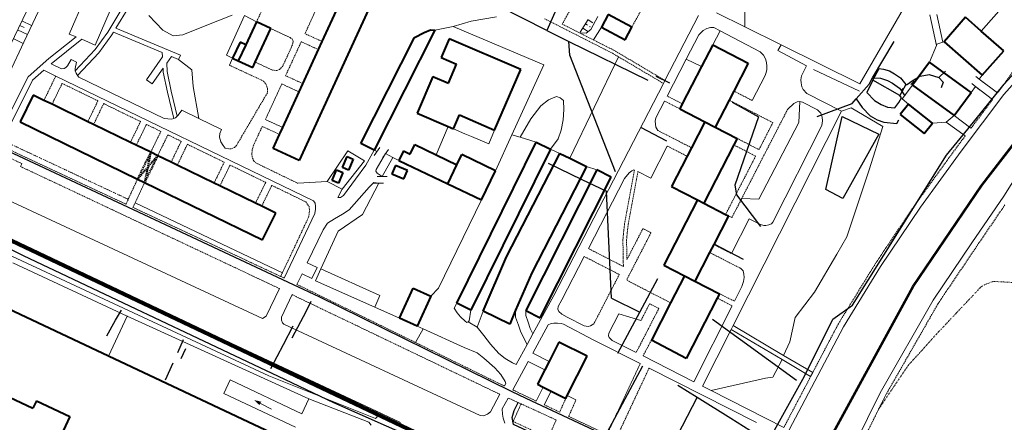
# Model space of a CAD drawing. Extents: x 13 to 4138, y -4831 to -1000.
# Tile 131 of 203: x 2599 to 3000, y -3199 to -3035. Entities that reach past the tile are written whole.
import ezdxf

# ---------------------------------------------------------------- set-up
doc = ezdxf.new("R2010")
doc.units = 0
doc.header["$MEASUREMENT"] = 0
for name, pattern in [('DASHDOT', [1, 0.5, -0.25, 0, -0.25]), ('DASHED', [0.75, 0.5, -0.25]), ('DIVIDE', [1.25, 0.5, -0.25, 0, -0.25, 0, -0.25]), ('HIDDENX2', [0.75, 0.5, -0.25])]:
    doc.linetypes.add(name, pattern=pattern)
for name, color, linetype in [('11', 7, 'CONTINUOUS'), ('24', 7, 'CONTINUOUS'), ('37', 7, 'CONTINUOUS'), ('40', 7, 'CONTINUOUS'), ('6', 7, 'CONTINUOUS'), ('ВОРКАУТ_ФИТНЕС', 1, 'CONTINUOUS'), ('ГРАНИЦА_РАЙОНА', 5, 'CONTINUOUS'), ('границы команд_1', 10, 'CONTINUOUS'), ('ДЕТСКИЕ_ПЛОЩАДКИ', 6, 'CONTINUOUS'), ('ЛЕСТНИЦЫ', 6, 'CONTINUOUS'), ('ПЕШЕХОДНЫЕ_ДОРОЖКИ', 3, 'CONTINUOUS'), ('ПЕШЕХОДНЫЕ_ПЕРЕХОДЫ', 1, 'CONTINUOUS'), ('ТРОТУАРЫ', 7, 'CONTINUOUS')]:
    doc.layers.add(name, color=color, linetype=linetype)

msp = doc.modelspace()

# ---------------------------------------------------------------- linework, layer by layer
at = {"layer": '11', "color": 253, "linetype": 'Continuous', "lineweight": 0}
for p, q in [((2976.63, -3000), (2941.24, -3061.15)), ((2894.37, -3037.91), (2882.8, -3032.17)), ((2690.19, -3033.32), (2682.87, -3049.48)), ((2695.12, -3035.88), (2690.19, -3033.32)), ((2767.93, -3039.33), (2775.34, -3037.74)), ((2775.34, -3037.74), (2812.31, -3053.39)), ((2909.15, -3045.23), (2894.37, -3037.91)), ((2972.74, -3045.06), (2975.14, -3044.19)), ((2975.14, -3044.19), (2975.64, -3044.01)), ((2941.24, -3061.15), (2909.15, -3045.23)), ((2969.69, -3052.32), (2972.53, -3045.56)), ((2972.53, -3045.56), (2972.74, -3045.06)), ((2682.87, -3049.48), (2685.41, -3050.71)), ((2812.31, -3053.39), (2799.3, -3081.97)), ((2991.74, -3060.63), (2988.59, -3058.16)), ((2991.19, -3057.61), (2990, -3059.28)), ((2958.54, -3067.26), (2962.77, -3061.78)), ((2988.53, -3062.35), (2986.65, -3064.7)), ((2990.11, -3063.58), (2986.96, -3061.12)), ((2961.12, -3069.5), (2958.54, -3067.26)), ((2976.53, -3076.84), (2970.87, -3077.2)), ((2979.73, -3074.17), (2976.53, -3076.84)), ((2976.53, -3076.84), (2976.53, -3076.84)), ((2976.53, -3076.84), (2976.53, -3076.84)), ((2773.39, -3078.64), (2768.43, -3090.16)), ((2799.3, -3081.97), (2792.61, -3096.66)), ((2799.3, -3081.97), (2802.64, -3082.99)), ((2802.64, -3082.99), (2809.29, -3085.02)), ((2732.41, -3088.48), (2724.03, -3101.08)), ((2739.26, -3092.61), (2732.41, -3088.48)), ((2745.51, -3087.24), (2743.08, -3090.42)), ((2744.29, -3088.83), (2743.15, -3088.23)), ((2749.05, -3088.06), (2746.62, -3091.24)), ((2815.05, -3087.87), (2818.93, -3089.62)), ((2730.15, -3104.14), (2739.26, -3092.61)), ((2746.43, -3098.99), (2750.81, -3091.21)), ((2750.81, -3091.21), (2747.83, -3089.65)), ((2753.19, -3092.46), (2750.81, -3091.21)), ((2829.82, -3094.93), (2833.99, -3096.28)), ((2724.03, -3101.08), (2730.15, -3104.14)), ((2748.43, -3098.99), (2744.43, -3098.99)), ((2738.35, -3114.55), (2744.98, -3101.78)), ((2746.98, -3101.78), (2742.98, -3101.78)), ((2786.94, -3108.55), (2769.43, -3144.63)), ((2728.4, -3121.4), (2738.35, -3114.55)), ((2721.43, -3136.67), (2728.4, -3121.4)), ((2719.2, -3141.56), (2721.43, -3136.67)), ((2743.36, -3152.31), (2719.2, -3141.56)), ((2769.43, -3144.63), (2766.25, -3147.83)), ((2753.51, -3156.83), (2743.36, -3152.31)), ((2634.74, -3172.31), (2642.41, -3156.04)), ((2642.41, -3156.04), (2716.46, -3189.84)), ((2681.78, -3187.58), (2684.4, -3182.04)), ((2684.4, -3182.04), (2713.63, -3195.83)), ((2711.02, -3201.37), (2681.78, -3187.58)), ((2701.24, -3194.05), (2696.71, -3191.63)), ((2716.46, -3189.84), (2713.63, -3195.83))]:
    msp.add_line(p, q, dxfattribs=at)
msp.add_point((2642.41, -3156.04), dxfattribs=at)
msp.add_solid([(2694.18, -3190.28), (2696.34, -3192.32), (2697.08, -3190.94)], dxfattribs=at)
at = {"layer": '24', "color": 253, "linetype": 'DASHED', "lineweight": 0}
for p, q in [((2819.85, -3036.78), (2840.67, -3000)), ((2848.24, -3038.05), (2859.81, -3017.21)), ((2721.55, -3026.28), (2714.91, -3040.71)), ((2695.12, -3035.88), (2697.48, -3030.96)), ((2812.66, -3034.64), (2840.32, -3048.68)), ((2819.85, -3036.78), (2826.96, -3040.39)), ((2701.03, -3038.64), (2708.87, -3042.35)), ((2721.96, -3043.95), (2714.91, -3040.71)), ((2826.96, -3040.39), (2840.97, -3047.5)), ((2713.39, -3044.01), (2707, -3057.89)), ((2708.87, -3042.35), (2709.66, -3042.88)), ((2709.99, -3044.55), (2709.6, -3045.75)), ((2709.66, -3042.88), (2709.97, -3043.41)), ((2709.97, -3043.41), (2710.05, -3043.99)), ((2710.05, -3043.99), (2709.99, -3044.55)), ((2720.44, -3047.24), (2713.39, -3044.01)), ((2709.6, -3045.75), (2705.84, -3053.92)), ((2840.32, -3048.68), (2842.82, -3050.16)), ((2840.97, -3047.5), (2861.79, -3059.83)), ((2694.64, -3052.34), (2701.64, -3055.61)), ((2842.82, -3050.16), (2861.17, -3061.03)), ((2684.07, -3053.58), (2697.96, -3060.05)), ((2701.64, -3055.61), (2703.37, -3055.76)), ((2703.37, -3055.76), (2704.53, -3055.28)), ((2704.53, -3055.28), (2705.84, -3053.92)), ((2608.42, -3067.95), (2613.25, -3058.01)), ((2697.96, -3060.05), (2698.93, -3061.17)), ((2714.06, -3061.13), (2707, -3057.89)), ((2611.71, -3069.55), (2615.85, -3061.03)), ((2615.85, -3061.03), (2630.45, -3068.14)), ((2699.58, -3064.85), (2686.95, -3086.38)), ((2705.46, -3061.24), (2698.78, -3075.77)), ((2698.93, -3061.17), (2699.41, -3062.29)), ((2699.41, -3062.29), (2699.67, -3063.41)), ((2699.67, -3063.41), (2699.58, -3064.85)), ((2712.52, -3064.48), (2705.46, -3061.24)), ((2897.41, -3068.02), (2889.89, -3064.15)), ((3000, -3061.49), (2997.46, -3064.87)), ((2626.31, -3076.65), (2630.45, -3068.14)), ((2867.79, -3071.39), (2861.62, -3068.24)), ((2868.84, -3069.35), (2862.69, -3066.18)), ((2905.81, -3077.03), (2887.98, -3067.85)), ((2995.46, -3067.54), (2986.62, -3079.34)), ((2628.65, -3077.79), (2632.79, -3069.28)), ((2632.79, -3069.28), (2647.82, -3076.59)), ((2893.1, -3107.98), (2911.87, -3071.52)), ((2643.68, -3085.1), (2647.82, -3076.59)), ((2705.84, -3079.02), (2698.78, -3075.77)), ((2569.84, -3079.95), (2599.42, -3093.77)), ((2646.08, -3086.27), (2650.22, -3077.76)), ((2650.22, -3077.76), (2656.12, -3080.62)), ((2651.97, -3089.15), (2656.12, -3080.62)), ((2697.48, -3078.58), (2693.98, -3086.19)), ((2704.55, -3081.83), (2697.48, -3078.58)), ((2872.57, -3087.27), (2858.93, -3080.25)), ((2900.14, -3088.05), (2905.81, -3077.03)), ((2654.82, -3090.52), (2658.98, -3082.01)), ((2658.98, -3082.01), (2664.43, -3084.67)), ((2660.29, -3093.18), (2664.43, -3084.67)), ((2891.27, -3083.48), (2900.14, -3088.05)), ((2984.28, -3082.45), (2980.71, -3087.21)), ((2591.04, -3086.55), (2641.87, -3110.3)), ((2662.81, -3094.4), (2666.95, -3085.89)), ((2666.95, -3085.89), (2681.96, -3093.19)), ((2684.76, -3087.74), (2683.89, -3087.77)), ((2685.52, -3087.47), (2684.76, -3087.74)), ((2686.18, -3087.12), (2685.52, -3087.47)), ((2686.95, -3086.38), (2686.18, -3087.12)), ((2693.41, -3088.19), (2693.2, -3089.87)), ((2693.98, -3086.19), (2693.41, -3088.19)), ((2870.78, -3090.74), (2862.72, -3086.59)), ((2889.9, -3086.14), (2898.77, -3090.71)), ((2980.71, -3087.21), (2964.1, -3110.14)), ((2693.2, -3089.87), (2693.5, -3091.51)), ((2693.5, -3091.51), (2694.1, -3092.76)), ((2694.1, -3092.76), (2694.91, -3093.5)), ((2886.53, -3114.48), (2898.77, -3090.71)), ((2599.42, -3093.77), (2598.88, -3094.94)), ((2598.88, -3094.94), (2704.46, -3144.76)), ((2677.82, -3101.7), (2681.96, -3093.19)), ((2680.21, -3102.87), (2684.35, -3094.36)), ((2684.35, -3094.36), (2698.88, -3101.42)), ((2694.91, -3093.5), (2711.97, -3101.78)), ((2845.3, -3118.28), (2849.3, -3096.38)), ((2846.78, -3118.5), (2850.71, -3097.04)), ((2642.79, -3108.33), (2646.65, -3100.07)), ((2645.65, -3109.71), (2649.5, -3101.46)), ((2694.73, -3109.93), (2698.88, -3101.42)), ((2697.25, -3111.16), (2701.39, -3102.65)), ((2701.39, -3102.65), (2715.22, -3109.38)), ((2641.87, -3110.3), (2642.79, -3108.33)), ((2889.08, -3115.78), (2893.1, -3107.98)), ((2644.74, -3111.64), (2645.65, -3109.71)), ((2644.74, -3111.64), (2705, -3139.8)), ((2715.22, -3109.38), (2716.58, -3111.22)), ((2716.58, -3111.22), (2716.72, -3112.43)), ((2716.72, -3112.43), (2716.69, -3113.68)), ((2964.1, -3110.14), (2947.74, -3134.41)), ((3000, -3111.27), (2988.98, -3127.49)), ((2705.71, -3138.31), (2716.39, -3115.61)), ((2716.69, -3113.68), (2716.39, -3115.61)), ((2844.61, -3124.74), (2845.3, -3118.28)), ((2846.11, -3124.81), (2846.78, -3118.5)), ((2852.79, -3120.28), (2846.26, -3132.95)), ((2856.07, -3121.97), (2852.79, -3120.28)), ((2844.81, -3135.77), (2844.61, -3124.74)), ((2856.07, -3121.97), (2846.11, -3141.33)), ((2846.26, -3132.95), (2846.11, -3124.81)), ((2844.81, -3135.77), (2830.53, -3128.41)), ((2881.67, -3126.79), (2888.86, -3130.49)), ((2988.98, -3127.49), (2973.26, -3150.81)), ((2843.13, -3139.03), (2828.85, -3131.67)), ((2880, -3130.02), (2892.53, -3136.47)), ((2947.74, -3134.41), (2932.53, -3159.13)), ((2705, -3139.8), (2705.71, -3138.31)), ((2705, -3139.8), (2706.47, -3140.48)), ((2843.13, -3139.03), (2832.77, -3159.15)), ((2711.61, -3143.05), (2760.04, -3166.8)), ((2864.09, -3150.59), (2846.11, -3141.33)), ((2709.63, -3147.25), (2794.43, -3187.93)), ((2883.14, -3148.67), (2889.22, -3151.8)), ((2884.07, -3146.88), (2890.17, -3149.93)), ((2859.29, -3152.87), (2850.03, -3170.87)), ((2855.52, -3150.93), (2851.95, -3157.86)), ((2859.29, -3152.87), (2855.52, -3150.93)), ((2973.26, -3150.81), (2951.71, -3188.48)), ((2932.53, -3159.13), (2922.05, -3179.08)), ((2760.04, -3166.8), (2793.36, -3183.14)), ((2856.23, -3165.84), (2852.82, -3172.29)), ((2851.68, -3175.41), (2838.13, -3204.32)), ((2855.31, -3177.26), (2841.8, -3206.06)), ((2921.22, -3180.66), (2910.28, -3201.47)), ((2793.36, -3183.14), (2796.29, -3184.53)), ((2797.84, -3189.44), (2803.06, -3191.83)), ((2799.65, -3186.12), (2809.25, -3190.66)), ((2951.71, -3188.48), (2948.94, -3194.05)), ((2803.06, -3191.83), (2799.86, -3199.02)), ((2803.06, -3191.83), (2817.4, -3198.4)), ((2812.49, -3192.19), (2818.83, -3195.19)), ((2821.32, -3189.61), (2818.83, -3195.19)), ((2825.46, -3190.24), (2822.49, -3196.92)), ((2822.49, -3196.92), (2838.13, -3204.32)), ((2948.94, -3194.05), (2933.31, -3225.55)), ((2799.86, -3199.02), (2814.16, -3205.67)), ((2817.4, -3198.4), (2814.16, -3205.67))]:
    msp.add_line(p, q, dxfattribs=at)
at = {"layer": '24', "color": 253, "linetype": 'Continuous', "lineweight": 0}
for p, q in [((2618.77, -3040.86), (2627.32, -3020.84)), ((2637.89, -3025.35), (2629.35, -3045.37)), ((2634.45, -3040.06), (2640.97, -3029.21)), ((2637.81, -3038.47), (2642.72, -3030.3)), ((2990.83, -3039.67), (3000, -3029.18)), ((2875.46, -3033.37), (2861.79, -3059.83)), ((2972.53, -3045.56), (2969.78, -3033.05)), ((2975.14, -3044.19), (2972.66, -3032.88)), ((2629.29, -3047.2), (2634.45, -3040.06)), ((2636.18, -3041.19), (2636.8, -3040.15)), ((2636.8, -3040.15), (2656.71, -3048.47)), ((2637.81, -3038.47), (2664.09, -3049.46)), ((2875.58, -3041.22), (2877.38, -3039.38)), ((2877.38, -3039.38), (2878.8, -3038.57)), ((2878.8, -3038.57), (2880.4, -3038.14)), ((2880.4, -3038.14), (2881.78, -3038.26)), ((2881.78, -3038.26), (2884.28, -3039.58)), ((2884.28, -3039.58), (2900.58, -3048.17)), ((2610.37, -3050.91), (2621.5, -3042.03)), ((2611.34, -3052.98), (2623.82, -3043.02)), ((2621.5, -3042.03), (2618.77, -3040.86)), ((2629.35, -3045.37), (2623.82, -3043.02)), ((2630.88, -3048.52), (2636.18, -3041.19)), ((2875.58, -3041.22), (2870.47, -3051.11)), ((2621.18, -3055.83), (2629.29, -3047.2)), ((2622.16, -3057.8), (2630.88, -3048.52)), ((2656.71, -3048.47), (2656.79, -3050.21)), ((2900.58, -3048.17), (2901.95, -3049.47)), ((2907.89, -3047.64), (2909.15, -3045.23)), ((2907.89, -3047.64), (2919.59, -3053.8)), ((3017.77, -3045.65), (3000, -3065.51)), ((2602, -3058.29), (2610.37, -3050.91)), ((2618.05, -3053.81), (2619.48, -3051.22)), ((2619.48, -3051.22), (2621.72, -3052.3)), ((2621.72, -3052.3), (2621.11, -3054.87)), ((2656.79, -3050.21), (2650.24, -3059.5)), ((2660.42, -3050.02), (2658.49, -3052.75)), ((2658.49, -3052.75), (2658.65, -3056.2)), ((2660.42, -3050.02), (2663.35, -3051.25)), ((2664.09, -3049.46), (2663.35, -3051.25)), ((2684.07, -3053.58), (2685.41, -3050.71)), ((2870.47, -3051.11), (2862.69, -3066.18)), ((2901.95, -3049.47), (2902.82, -3051.04)), ((2902.82, -3051.04), (2903.26, -3052.46)), ((2903.26, -3052.46), (2903.33, -3053.99)), ((2603.8, -3059.67), (2608.36, -3055.64)), ((2608.36, -3055.64), (2613.25, -3058.01)), ((2611.34, -3052.98), (2615.56, -3055.02)), ((2615.56, -3055.02), (2616.68, -3054.87)), ((2616.68, -3054.87), (2617.33, -3054.53)), ((2617.33, -3054.53), (2618.05, -3053.81)), ((2621.11, -3054.87), (2621.18, -3055.83)), ((2621.18, -3055.83), (2621.18, -3055.9)), ((2621.18, -3055.9), (2621.53, -3056.84)), ((2621.53, -3056.84), (2621.98, -3057.57)), ((2657.01, -3054.86), (2652.58, -3061.14)), ((2657.01, -3054.86), (2657.08, -3056.4)), ((2657.08, -3056.4), (2658.84, -3064.6)), ((2658.65, -3056.2), (2660.38, -3064.25)), ((2903.04, -3056.57), (2902.69, -3057.77)), ((2903.3, -3055.37), (2903.04, -3056.57)), ((2903.33, -3053.99), (2903.3, -3055.37)), ((2919.59, -3053.8), (2917.43, -3057.91)), ((2592.79, -3076.67), (2602, -3058.29)), ((2594.45, -3078.34), (2603.8, -3059.67)), ((2613.25, -3058.01), (2718.36, -3108.99)), ((2621.98, -3057.57), (2622.16, -3057.8)), ((2622.16, -3057.8), (2622.71, -3058.49)), ((2622.71, -3058.49), (2657.45, -3075.34)), ((2650.24, -3059.5), (2652.58, -3061.14)), ((2861.79, -3059.83), (2861.17, -3061.03)), ((2897.41, -3068.02), (2902.69, -3057.77)), ((2917.43, -3057.91), (2917.2, -3059.63)), ((2917.2, -3059.63), (2917.32, -3060.85)), ((2917.32, -3060.85), (2917.63, -3062.45)), ((2997.46, -3064.87), (2990, -3059.28)), ((2658.84, -3064.6), (2661.4, -3075.3)), ((2660.38, -3064.25), (2662.81, -3074.4)), ((2861.17, -3061.03), (2816.45, -3147.59)), ((2917.63, -3062.45), (2918.18, -3063.55)), ((2918.18, -3063.55), (2919.6, -3065.15)), ((2995.46, -3067.54), (2988.53, -3062.35)), ((2861.62, -3068.24), (2858.07, -3075.12)), ((2914.34, -3069.25), (2915.65, -3068.5)), ((2915.65, -3068.5), (2916.85, -3068.42)), ((2916.85, -3068.42), (2917.84, -3068.63)), ((2924.07, -3071.78), (2917.84, -3068.63)), ((2933.83, -3072.35), (2919.6, -3065.15)), ((3000, -3065.51), (2982.65, -3088.64)), ((2663.21, -3074.03), (2664.66, -3071.95)), ((2664.66, -3071.95), (2671.65, -3075.33)), ((2933.83, -3072.35), (2889.61, -3159.83)), ((2911.87, -3071.52), (2914.34, -3069.25)), ((2924.07, -3071.78), (2925.36, -3073.22)), ((2657.45, -3075.34), (2660.52, -3075.61)), ((2660.52, -3075.61), (2661.4, -3075.3)), ((2661.4, -3075.3), (2662.1, -3075.05)), ((2662.1, -3075.05), (2662.81, -3074.4)), ((2662.81, -3074.4), (2663.21, -3074.03)), ((2671.65, -3075.33), (2680.89, -3079.81)), ((2858.07, -3075.12), (2857.82, -3076.49)), ((2857.82, -3076.49), (2857.88, -3077.66)), ((2925.36, -3073.22), (2925.95, -3074.81)), ((2926.11, -3076.32), (2925.78, -3078.19)), ((2925.95, -3074.81), (2926.11, -3076.32)), ((2984.28, -3082.45), (2976.53, -3076.84)), ((2986.62, -3079.34), (2979.73, -3074.17)), ((2680.89, -3079.81), (2680.18, -3081.53)), ((2775.51, -3079.56), (2780.19, -3081.57)), ((2789.87, -3085.73), (2792.3, -3080.08)), ((2857.88, -3077.66), (2858.08, -3078.92)), ((2858.08, -3078.92), (2858.93, -3080.25)), ((2925.78, -3078.19), (2905.82, -3117.69)), ((2680.18, -3081.53), (2679.99, -3083.02)), ((2679.99, -3083.02), (2680.64, -3084.87)), ((2680.64, -3084.87), (2681.48, -3086.35)), ((2780.19, -3081.57), (2782.86, -3082.72)), ((2782.86, -3082.72), (2789.87, -3085.73)), ((2681.48, -3086.35), (2682.35, -3087.41)), ((2682.35, -3087.41), (2683.89, -3087.77)), ((2743.15, -3088.23), (2739.76, -3094.46)), ((2862.72, -3086.59), (2855.96, -3099.74)), ((2982.65, -3088.64), (2966.07, -3111.53)), ((2747.83, -3089.65), (2743.93, -3096.11)), ((3009.06, -3092.82), (3000, -3107.04)), ((2568.15, -3096.75), (2697.6, -3157.01)), ((2739.76, -3094.46), (2735.52, -3100.11)), ((2743.93, -3096.11), (2743.86, -3096.84)), ((2743.86, -3096.84), (2744.39, -3097.63)), ((2847.17, -3097.57), (2848.26, -3096.68)), ((2848.26, -3096.68), (2849.09, -3096.34)), ((2849.09, -3096.34), (2849.3, -3096.38)), ((2855.96, -3099.74), (2850.71, -3097.04)), ((2724.03, -3101.08), (2711.97, -3101.78)), ((2735.52, -3100.11), (2730.62, -3106.72)), ((2744.39, -3097.63), (2746.43, -3098.99)), ((2845.33, -3099.78), (2830.53, -3128.41)), ((2845.33, -3099.78), (2847.17, -3097.57)), ((2728.32, -3107.64), (2730.15, -3104.14)), ((2741.09, -3103.32), (2733, -3112.61)), ((2743.01, -3101.53), (2741.09, -3103.32)), ((2744.98, -3101.78), (2743.01, -3101.53)), ((2718.36, -3108.99), (2719.04, -3109.91)), ((2729.34, -3107.64), (2728.32, -3107.64)), ((2730.62, -3106.72), (2729.34, -3107.64)), ((3000, -3107.04), (2987.01, -3126.15)), ((2719.14, -3112.36), (2718.87, -3114.14)), ((2719.04, -3109.91), (2719.18, -3111.12)), ((2719.18, -3111.12), (2719.14, -3112.36)), ((2733, -3112.61), (2730.29, -3114.33)), ((2966.07, -3111.53), (2949.77, -3135.72)), ((2706.47, -3140.48), (2718.87, -3114.14)), ((2726.99, -3116.25), (2724.16, -3118.1)), ((2730.29, -3114.33), (2726.99, -3116.25)), ((2887.7, -3115.08), (2889.08, -3115.78)), ((2896.19, -3116.27), (2888.86, -3130.49)), ((2896.19, -3116.27), (2900.74, -3118.61)), ((2715.81, -3134.3), (2722.28, -3120.81)), ((2724.16, -3118.1), (2722.28, -3120.81)), ((2900.74, -3118.61), (2902.07, -3118.97)), ((2902.07, -3118.97), (2902.95, -3119.03)), ((2902.95, -3119.03), (2904.13, -3118.76)), ((2904.13, -3118.76), (2905.19, -3118.32)), ((2905.19, -3118.32), (2905.82, -3117.69)), ((2590.15, -3122.84), (2744.14, -3194.78)), ((2987.01, -3126.15), (2971.24, -3149.55)), ((2593.5, -3130.78), (2700.17, -3180.43)), ((2828.85, -3131.67), (2819.73, -3149.33)), ((2595.73, -3134.24), (2642.41, -3156.04)), ((2715.81, -3134.3), (2719.82, -3136.23)), ((2717.72, -3140.61), (2719.82, -3136.23)), ((2721.43, -3136.67), (2745.45, -3147.63)), ((2892.53, -3136.47), (2893.63, -3137.57)), ((2949.77, -3135.72), (2934.62, -3160.32)), ((2711.61, -3143.05), (2713.7, -3138.69)), ((2713.7, -3138.69), (2717.72, -3140.61)), ((2893.63, -3137.57), (2894.01, -3138.86)), ((2894.12, -3140.23), (2893.83, -3141.82)), ((2894.01, -3138.86), (2894.12, -3140.23)), ((2699.13, -3156.08), (2704.46, -3144.76)), ((2893.17, -3143.98), (2890.17, -3149.93)), ((2893.83, -3141.82), (2893.17, -3143.98)), ((2705.28, -3156.49), (2709.63, -3147.25)), ((2743.36, -3152.31), (2745.45, -3147.63)), ((2816.45, -3147.59), (2807.92, -3163.21)), ((2776.8, -3150.76), (2775.79, -3152.8)), ((2775.79, -3152.8), (2776.98, -3154.7)), ((2818.25, -3152.03), (2818.12, -3153.23)), ((2818.12, -3153.23), (2818.43, -3154.07)), ((2819.73, -3149.33), (2818.25, -3152.03)), ((2889.22, -3151.8), (2873.54, -3182.82)), ((2971.24, -3149.55), (2949.61, -3187.36)), ((2697.6, -3157.01), (2699.13, -3156.08)), ((2705.28, -3156.49), (2705.4, -3157.69)), ((2776.98, -3154.7), (2778.4, -3156.29)), ((2778.4, -3156.29), (2780.22, -3158.03)), ((2781.95, -3157.95), (2782.56, -3153.6)), ((2787.55, -3153.97), (2785.1, -3160.57)), ((2800.86, -3153.64), (2800.84, -3156.49)), ((2800.84, -3156.49), (2802.09, -3159.77)), ((2805, -3153.73), (2804.98, -3155.74)), ((2804.98, -3155.74), (2806.01, -3158.43)), ((2818.43, -3154.07), (2819.7, -3155.18)), ((2819.7, -3155.18), (2821.86, -3156.39)), ((2821.86, -3156.39), (2828.83, -3160.03)), ((2842.91, -3155.14), (2838.86, -3163.01)), ((2842.91, -3155.14), (2851.95, -3157.86)), ((2705.4, -3157.69), (2705.78, -3158.74)), ((2705.78, -3158.74), (2706.27, -3159.33)), ((2706.27, -3159.33), (2786.45, -3196.61)), ((2760.72, -3160.09), (2763.08, -3161.17)), ((2763.08, -3161.17), (2779.82, -3168.88)), ((2780.22, -3158.03), (2781.01, -3158.66)), ((2781.01, -3158.66), (2781.48, -3158.31)), ((2781.48, -3158.31), (2781.95, -3157.95)), ((2781.48, -3158.31), (2785.1, -3160.57)), ((2785.1, -3160.57), (2787.86, -3163.89)), ((2802.09, -3159.77), (2802.95, -3162.61)), ((2806.01, -3158.43), (2806.8, -3161.04)), ((2806.8, -3161.04), (2807.92, -3163.21)), ((2814.11, -3159.63), (2807.84, -3171.11)), ((2814.11, -3159.63), (2815.32, -3159.07)), ((2815.32, -3159.07), (2816.44, -3158.91)), ((2816.44, -3158.91), (2817.99, -3158.85)), ((2817.99, -3158.85), (2819.42, -3159.04)), ((2819.42, -3159.04), (2820.34, -3159.31)), ((2820.34, -3159.31), (2832.79, -3165.82)), ((2828.83, -3160.03), (2830.46, -3160.2)), ((2830.46, -3160.2), (2831.38, -3160)), ((2831.38, -3160), (2832.77, -3159.15)), ((2889.61, -3159.83), (2888.81, -3161.42)), ((2889.61, -3159.83), (2910.18, -3172.03)), ((2934.62, -3160.32), (2909.92, -3207.34)), ((2787.86, -3163.89), (2790.55, -3167.45)), ((2802.95, -3162.61), (2805.53, -3167.6)), ((2805.53, -3167.6), (2807.92, -3163.21)), ((2838.86, -3163.01), (2838.74, -3164.01)), ((2838.74, -3164.01), (2839.05, -3164.72)), ((2839.05, -3164.72), (2839.62, -3165.34)), ((2839.62, -3165.34), (2840.25, -3165.91)), ((2888.81, -3161.42), (2877.08, -3184.61)), ((2888.81, -3161.42), (2909.57, -3173.74)), ((2779.82, -3168.88), (2785.11, -3170.94)), ((2790.55, -3167.45), (2793.94, -3171.26)), ((2805.53, -3167.6), (2801.11, -3175.7)), ((2832.79, -3165.82), (2851.68, -3175.41)), ((2840.25, -3165.91), (2850.03, -3170.87)), ((2785.11, -3170.94), (2787.95, -3173.15)), ((2787.95, -3173.15), (2792.37, -3177.11)), ((2793.94, -3171.26), (2796.55, -3173.32)), ((2796.55, -3173.32), (2799.62, -3175.06)), ((2814.51, -3174.47), (2807.84, -3171.11)), ((2852.82, -3172.29), (2873.54, -3182.82)), ((2910.18, -3172.03), (2922.05, -3179.08)), ((2792.37, -3177.11), (2794.82, -3179.89)), ((2799.62, -3175.06), (2801.11, -3175.7)), ((2805.96, -3174.55), (2799.65, -3186.12)), ((2812.75, -3177.97), (2805.96, -3174.55)), ((2855.31, -3177.26), (2899.09, -3199.49)), ((2909.57, -3173.74), (2921.22, -3180.66)), ((2700.17, -3180.43), (2743.69, -3197.81)), ((2794.82, -3179.89), (2796.56, -3182.66)), ((2921.22, -3180.66), (2922.05, -3179.08)), ((2796.83, -3183.55), (2796.29, -3184.53)), ((2796.56, -3182.66), (2796.83, -3183.55)), ((2812.12, -3184.97), (2809.25, -3190.66)), ((2877.08, -3184.61), (2880.63, -3186.42)), ((2794.43, -3187.93), (2790.56, -3195.03)), ((2797.84, -3189.44), (2795.4, -3193.9)), ((2815.32, -3186.58), (2812.49, -3192.19)), ((2821.91, -3188.45), (2825.46, -3190.24)), ((2880.63, -3186.42), (2910.28, -3201.47)), ((2949.61, -3187.36), (2933.69, -3219.42)), ((2716.46, -3189.84), (2741.03, -3199.32)), ((2744.37, -3197.13), (2743.69, -3197.81)), ((2744.14, -3194.78), (2753.95, -3199.37)), ((2744.14, -3194.78), (2744.7, -3196.07)), ((2744.7, -3196.07), (2744.37, -3197.13)), ((2787.72, -3196.74), (2786.45, -3196.61)), ((2789.36, -3196.04), (2787.72, -3196.74)), ((2790.56, -3195.03), (2789.36, -3196.04)), ((2795.4, -3193.9), (2795.47, -3195.98)), ((2795.47, -3195.98), (2795.82, -3197.68)), ((2741.03, -3199.32), (2741.91, -3200.47)), ((2795.82, -3197.68), (2796.46, -3199.73))]:
    msp.add_line(p, q, dxfattribs=at)
at = {"layer": '24', "color": 253, "linetype": 'HIDDENX2', "lineweight": 0}
for p, q in [((3010.81, -3046.17), (3000, -3061.49)), ((3000.45, -3110.63), (3000, -3111.27))]:
    msp.add_line(p, q, dxfattribs=at)
at = {"layer": '37', "color": 253, "linetype": 'Continuous', "lineweight": 0}
for p, q in [((2600.18, -3044.25), (2608.58, -3026.28)), ((2580.02, -3075.86), (2601.41, -3031.35)), ((2603.36, -3037.44), (2599.4, -3035.53)), ((2827.14, -3040.1), (2830.51, -3034.89)), ((2830.15, -3037.28), (2829.31, -3036.74)), ((2832.41, -3036.36), (2830.4, -3035.06)), ((2834.43, -3033.67), (2831.47, -3039.06)), ((2601.67, -3041.06), (2597.67, -3039.14)), ((2600.32, -3038.23), (2598.53, -3037.34)), ((2829.62, -3040.57), (2826.96, -3040.39)), ((2830.24, -3039.72), (2828.23, -3038.42)), ((2831.47, -3039.06), (2829.62, -3040.57)), ((2594.31, -3056.7), (2600.18, -3044.25)), ((2599.97, -3044.68), (2595.93, -3042.74)), ((2705.69, -3138.3), (2645.65, -3109.71))]:
    msp.add_line(p, q, dxfattribs=at)
at = {"layer": '37', "color": 253, "linetype": 'DIVIDE', "lineweight": 0}
for p, q in [((2642.68, -3108.28), (2591.94, -3084.45)), ((2987.26, -3147.76), (2990.72, -3144)), ((2990.72, -3144), (2993.37, -3142.68)), ((2993.37, -3142.68), (2995.81, -3141.86)), ((2995.81, -3141.86), (3000, -3142.08)), ((3000, -3142.08), (3018.24, -3143.01)), ((2980.64, -3154.77), (2987.26, -3147.76)), ((2972.3, -3163.62), (2980.64, -3154.77)), ((2965.48, -3171.24), (2972.3, -3163.62)), ((2961, -3176.12), (2965.48, -3171.24)), ((2948.94, -3194.05), (2961, -3176.12))]:
    msp.add_line(p, q, dxfattribs=at)
at = {"layer": '37', "color": 253, "linetype": 'DASHDOT', "lineweight": 0}
msp.add_circle((2831.19, -3037.88), 0.1, dxfattribs=at)
at = {"layer": '40', "color": 253, "linetype": 'Continuous', "lineweight": 0}
for p, q in [((2894.4, -3023.4), (2894.37, -3037.91)), ((2651.18, -3033.36), (2656.96, -3039.35)), ((2673.49, -3037.76), (2685.25, -3033.16)), ((2775.34, -3037.74), (2782.67, -3035.57)), ((2782.67, -3035.57), (2793.07, -3033.8)), ((2656.96, -3039.35), (2661.14, -3041.55)), ((2665.13, -3041.15), (2673.49, -3037.76)), ((2835.88, -3038.06), (2832.6, -3043.25)), ((2884.28, -3039.58), (2881.34, -3045.3)), ((2661.14, -3041.55), (2665.13, -3041.15)), ((2663.35, -3051.25), (2668.71, -3055.52)), ((2822.91, -3091.56), (2842.82, -3050.16)), ((2870.47, -3051.11), (2876.7, -3054.08)), ((2668.71, -3055.52), (2669.31, -3062.31)), ((2922.43, -3055.34), (2941.2, -3064.23)), ((2669.31, -3062.31), (2671.65, -3075.33)), ((2811.14, -3070.23), (2814.3, -3067.77)), ((2814.3, -3067.77), (2817.53, -3066.37)), ((2817.53, -3066.37), (2819, -3066.86)), ((2819, -3066.86), (2820.33, -3067.98)), ((2820.33, -3067.98), (2820.54, -3071.64)), ((2916.37, -3076.99), (2916.85, -3068.42)), ((2807, -3075.51), (2811.14, -3070.23)), ((2820.54, -3071.64), (2820.19, -3075.93)), ((2933.83, -3072.35), (2937.77, -3070.97)), ((2937.77, -3070.97), (2950.7, -3078.56)), ((2802.64, -3082.99), (2807, -3075.51)), ((2820.19, -3075.93), (2819.42, -3080.08)), ((2900.03, -3108.31), (2916.37, -3076.99)), ((2819.42, -3080.08), (2818.23, -3083.67)), ((2950.7, -3078.56), (2945.12, -3096.29)), ((2818.23, -3083.67), (2815.05, -3087.87)), ((2945.12, -3096.29), (2935.99, -3123.64)), ((2893.1, -3107.98), (2900.03, -3108.31)), ((2935.99, -3123.64), (2931.94, -3130.74)), ((2931.94, -3130.74), (2922.81, -3146.19)), ((2922.81, -3146.19), (2914.95, -3156.57)), ((2914.95, -3156.57), (2912.67, -3166.45)), ((2760.04, -3166.8), (2763.08, -3161.17)), ((2912.67, -3166.45), (2910.18, -3172.03)), ((2909.57, -3173.74), (2905.82, -3180.88)), ((2902.78, -3181.39), (2880.63, -3186.42)), ((2905.82, -3180.88), (2902.78, -3181.39))]:
    msp.add_line(p, q, dxfattribs=at)
at = {"layer": '6', "color": 253, "linetype": 'Continuous', "lineweight": 40}
for p, q in [((2742.36, -3027.6), (2712.55, -3092.49)), ((2721.96, -3043.95), (2728.59, -3029.51)), ((2695.12, -3035.88), (2690.76, -3045.23)), ((2701.03, -3038.64), (2695.12, -3035.88)), ((2838.64, -3032.91), (2835.88, -3038.06)), ((2848.24, -3038.05), (2838.64, -3032.91)), ((2984.38, -3034.03), (2975.64, -3044.01)), ((2990.83, -3039.67), (2984.38, -3034.03)), ((2694.64, -3052.34), (2701.03, -3038.64)), ((2767.93, -3039.33), (2743.15, -3088.23)), ((2759.62, -3042.35), (2763.53, -3040.29)), ((2763.53, -3040.29), (2766.17, -3039.22)), ((2766.17, -3039.22), (2767.93, -3039.33)), ((2835.88, -3038.06), (2845.49, -3043.2)), ((2845.49, -3043.2), (2848.24, -3038.05)), ((3000, -3047.69), (2990.83, -3039.67)), ((2688.47, -3044.16), (2685.41, -3050.71)), ((2690.76, -3045.23), (2688.47, -3044.16)), ((2720.44, -3047.24), (2721.96, -3043.95)), ((2737.76, -3085.49), (2759.62, -3042.35)), ((2773.72, -3042.83), (2770.42, -3050.5)), ((2802.92, -3055.4), (2773.72, -3042.83)), ((2975.64, -3044.01), (2991.19, -3057.61)), ((2690.76, -3045.23), (2687.7, -3051.78)), ((2714.06, -3061.13), (2720.44, -3047.24)), ((2881.34, -3045.3), (2876.7, -3054.08)), ((2881.34, -3045.3), (2895.77, -3052.73)), ((2991.19, -3057.61), (3000, -3047.69)), ((2685.41, -3050.71), (2687.7, -3051.78)), ((2687.7, -3051.78), (2693.61, -3054.53)), ((2693.61, -3054.53), (2694.64, -3052.34)), ((2770.42, -3050.5), (2776.75, -3053.22)), ((2895.77, -3052.73), (2889.89, -3064.15)), ((2969.69, -3052.32), (2962.77, -3061.78)), ((2986.65, -3064.7), (2969.69, -3052.32)), ((2773.45, -3060.88), (2776.75, -3053.22)), ((2792.3, -3080.08), (2802.92, -3055.4)), ((2876.7, -3054.08), (2868.84, -3069.35)), ((2767.13, -3058.15), (2760.67, -3073.17)), ((2767.13, -3058.15), (2773.45, -3060.88)), ((2705.84, -3079.02), (2712.52, -3064.48)), ((2712.52, -3064.48), (2714.06, -3061.13)), ((2889.89, -3064.15), (2887.98, -3067.85)), ((2962.77, -3061.78), (2979.73, -3074.17)), ((2979.73, -3074.17), (2986.65, -3064.7)), ((2604.05, -3065.82), (2598.73, -3076.76)), ((2608.42, -3067.95), (2604.05, -3065.82)), ((2611.71, -3069.55), (2608.42, -3067.95)), ((2887.98, -3067.85), (2882.31, -3078.87)), ((2626.31, -3076.65), (2611.71, -3069.55)), ((2868.84, -3069.35), (2867.79, -3071.39)), ((2867.79, -3071.39), (2878.03, -3076.66)), ((2961.12, -3069.5), (2957.75, -3073.77)), ((2970.87, -3077.2), (2961.12, -3069.5)), ((2598.73, -3076.76), (2646.65, -3100.07)), ((2628.65, -3077.79), (2626.31, -3076.65)), ((2760.67, -3073.17), (2773.39, -3078.64)), ((2775.51, -3079.56), (2777.94, -3073.9)), ((2777.94, -3073.9), (2792.3, -3080.08)), ((2878.03, -3076.66), (2872.57, -3087.27)), ((2878.03, -3076.66), (2882.31, -3078.87)), ((2957.75, -3073.77), (2967.49, -3081.47)), ((2643.68, -3085.1), (2628.65, -3077.79)), ((2704.55, -3081.83), (2705.84, -3079.02)), ((2773.39, -3078.64), (2775.51, -3079.56)), ((2882.31, -3078.87), (2891.27, -3083.48)), ((2967.49, -3081.47), (2970.87, -3077.2)), ((2701.9, -3087.59), (2704.55, -3081.83)), ((2776.8, -3150.76), (2809.29, -3085.02)), ((2809.29, -3085.02), (2815.05, -3087.87)), ((2891.27, -3083.48), (2889.9, -3086.14)), ((2646.08, -3086.27), (2643.68, -3085.1)), ((2651.97, -3089.15), (2646.08, -3086.27)), ((2712.55, -3092.49), (2701.9, -3087.59)), ((2743.15, -3088.23), (2737.76, -3085.49)), ((2755.05, -3088.57), (2753.19, -3092.46)), ((2755.05, -3088.57), (2757.84, -3089.9)), ((2757.84, -3089.9), (2759.7, -3085.99)), ((2759.7, -3085.99), (2768.43, -3090.16)), ((2815.05, -3087.87), (2782.56, -3153.6)), ((2872.57, -3087.27), (2870.78, -3090.74)), ((2889.9, -3086.14), (2877.66, -3109.91)), ((2654.82, -3090.52), (2651.97, -3089.15)), ((2660.29, -3093.18), (2654.82, -3090.52)), ((2730.17, -3095.39), (2732.11, -3090.89)), ((2732.11, -3090.89), (2734.58, -3091.95)), ((2734.58, -3091.95), (2732.64, -3096.45)), ((2753.19, -3092.46), (2773.19, -3102)), ((2768.43, -3090.16), (2776.91, -3094.2)), ((2776.91, -3094.2), (2778.86, -3090.1)), ((2792.61, -3096.66), (2778.86, -3090.1)), ((2797.19, -3131.82), (2818.93, -3089.62)), ((2818.93, -3089.62), (2822.91, -3091.56)), ((2822.91, -3091.56), (2829.82, -3094.93)), ((2870.78, -3090.74), (2864.42, -3103.1)), ((2662.81, -3094.4), (2660.29, -3093.18)), ((2677.82, -3101.7), (2662.81, -3094.4)), ((2725.97, -3100.72), (2727.77, -3096.28)), ((2727.77, -3096.28), (2730.39, -3097.34)), ((2732.64, -3096.45), (2730.17, -3095.39)), ((2751.81, -3094.58), (2750.4, -3097.98)), ((2756.68, -3096.61), (2751.81, -3094.58)), ((2755.27, -3100), (2756.68, -3096.61)), ((2773.19, -3102), (2776.91, -3094.2)), ((2786.94, -3108.55), (2792.61, -3096.66)), ((2833.99, -3096.28), (2805, -3153.73)), ((2829.82, -3094.93), (2807.42, -3138.34)), ((2839.88, -3099.26), (2833.99, -3096.28)), ((2646.65, -3100.07), (2649.5, -3101.46)), ((2728.6, -3101.78), (2725.97, -3100.72)), ((2730.39, -3097.34), (2728.6, -3101.78)), ((2750.4, -3097.98), (2755.27, -3100)), ((2810.89, -3156.7), (2839.88, -3099.26)), ((2649.5, -3101.46), (2697.65, -3124.88)), ((2680.21, -3102.87), (2677.82, -3101.7)), ((2694.73, -3109.93), (2680.21, -3102.87)), ((2773.19, -3102), (2786.94, -3108.55)), ((2864.42, -3103.1), (2875.01, -3108.55)), ((2875.01, -3108.55), (2861.31, -3135.16)), ((2875.01, -3108.55), (2877.66, -3109.91)), ((2697.25, -3111.16), (2694.73, -3109.93)), ((2702.97, -3113.94), (2697.25, -3111.16)), ((2877.66, -3109.91), (2886.53, -3114.48)), ((2697.65, -3124.88), (2702.97, -3113.94)), ((2887.7, -3115.08), (2881.67, -3126.79)), ((2886.53, -3114.48), (2887.7, -3115.08)), ((2881.67, -3126.79), (2880, -3130.02)), ((2787.55, -3153.97), (2797.19, -3131.82)), ((2880, -3130.02), (2874, -3141.69)), ((2861.31, -3135.16), (2869.79, -3139.52)), ((2807.42, -3138.34), (2800.86, -3153.64)), ((2869.79, -3139.52), (2864.09, -3150.59)), ((2869.79, -3139.52), (2874, -3141.69)), ((2753.51, -3156.83), (2759.04, -3144.58)), ((2759.04, -3144.58), (2766.25, -3147.83)), ((2874, -3141.69), (2884.07, -3146.88)), ((2766.25, -3147.83), (2760.72, -3160.09)), ((2883.14, -3148.67), (2870.47, -3173.28)), ((2884.07, -3146.88), (2883.14, -3148.67)), ((2634.74, -3172.31), (2591.49, -3151.91)), ((2782.56, -3153.6), (2776.8, -3150.76)), ((2864.09, -3150.59), (2856.23, -3165.84)), ((2760.72, -3160.09), (2753.51, -3156.83)), ((2798.44, -3159.28), (2787.55, -3153.97)), ((2800.86, -3153.64), (2798.44, -3159.28)), ((2805, -3153.73), (2810.89, -3156.7)), ((2818.47, -3166.62), (2814.51, -3174.47)), ((2829.98, -3172.42), (2818.47, -3166.62)), ((2870.47, -3173.28), (2856.23, -3165.84)), ((2708.34, -3207.04), (2634.74, -3172.31)), ((2821.91, -3188.45), (2829.98, -3172.42)), ((2814.51, -3174.47), (2812.75, -3177.97)), ((2812.75, -3177.97), (2809.81, -3183.81)), ((2809.81, -3183.81), (2812.12, -3184.97)), ((2812.12, -3184.97), (2815.32, -3186.58)), ((2594.31, -3189.08), (2603.93, -3193.62)), ((2815.32, -3186.58), (2821.32, -3189.61)), ((2821.32, -3189.61), (2821.91, -3188.45)), ((2605.35, -3190.61), (2603.93, -3193.62)), ((2605.35, -3190.61), (2618.95, -3197.02)), ((2618.95, -3197.02), (2615.4, -3204.55))]:
    msp.add_line(p, q, dxfattribs=at)
at = {"layer": '6', "color": 253, "linetype": 'DASHED', "lineweight": 40}
for p, q in [((2651.97, -3089.15), (2646.65, -3100.07)), ((2654.82, -3090.52), (2649.5, -3101.46)), ((2651.97, -3089.15), (2650.74, -3095.3)), ((2654.82, -3090.52), (2650.74, -3095.3)), ((2650.74, -3095.3), (2646.65, -3100.07)), ((2650.74, -3095.3), (2649.5, -3101.46))]:
    msp.add_line(p, q, dxfattribs=at)
at = {"layer": 'ВОРКАУТ_ФИТНЕС'}
msp.add_lwpolyline([(2946.54, -3059.69), (2944.1, -3064.78), (2947.25, -3068.01), (2949.97, -3069.67), (2952.6, -3070.76), (2955.62, -3071.01), (2957.17, -3068.78), (2958.22, -3066.87), (2957.64, -3065.9)], close=True, dxfattribs=at)
at = {"layer": 'ГРАНИЦА_РАЙОНА'}
for points in [[(2796.9, -3545.97), (2826.14, -3464.44), (2878.95, -3318.4), (2881.95, -3310.2), (2886.25, -3297.77), (2907.53, -3251.23), (2917.01, -3230.5), (2925.33, -3212.47), (2962.75, -3143.87), (2990.65, -3102.79), (3010.64, -3076.86), (3032, -3053.54), (3064.32, -3023.49), (3148.97, -2955.88), (3181.52, -2931.14), (3207.67, -2911.34), (3214.79, -2905.82)], [(2797.65, -3545.73), (2826.89, -3464.21), (2879.69, -3318.17), (2882.69, -3309.96), (2886.99, -3297.53), (2908.27, -3250.99), (2917.75, -3230.27), (2926.07, -3212.24), (2963.5, -3143.63), (2991.39, -3102.55), (3011.39, -3076.62), (3032.75, -3053.31), (3065.07, -3023.26), (3149.71, -2955.64), (3182.27, -2930.9), (3208.41, -2911.1), (3215.53, -2905.59)]]:
    msp.add_lwpolyline(points, dxfattribs=at)
at = {"layer": 'границы команд_1', "color": 6, "lineweight": 100}
msp.add_lwpolyline([(2549.39, -3103.47), (2845.92, -3244.29), (2852.4, -3270.42), (2865.73, -3301.42), (2794.37, -3460.89), (2690.12, -3678.56), (2650.09, -3738.61), (2599.39, -3793.21), (2511.64, -3862.05), (2468.8, -3886.08), (2363.19, -3917.93), (2296.64, -3931.84), (2211.4, -3935.44), (2161.36, -3932.1), (1924.35, -3842.83), (1924.12, -3833.84), (1971.62, -3721.93), (2001.65, -3688.57), (2047.16, -3666.41), (2219.84, -3604.16), (2249.92, -3585.92), (2275.62, -3557.22), (2502.08, -3120), (2528.83, -3105.27)], close=True, dxfattribs=at)
at = {"layer": 'ДЕТСКИЕ_ПЛОЩАДКИ'}
for points in [[(2946.54, -3059.69), (2949.17, -3054.9), (2950.97, -3055.21), (2953.42, -3055.93), (2955.36, -3057.12), (2957.88, -3058.79), (2959.99, -3061.47), (2957.64, -3065.9)], [(2934.03, -3074.49), (2949.09, -3081.74), (2934.31, -3107.95), (2927.38, -3104.28)]]:
    msp.add_lwpolyline(points, close=True, dxfattribs=at)
at = {"layer": 'ЛЕСТНИЦЫ'}
for points in [[(2858, -3058.04), (2863.64, -3060.82)], [(2963.55, -3059.95), (2962.15, -3061.44)], [(2664.34, -3173.37), (2666.24, -3169.2)]]:
    msp.add_lwpolyline(points, dxfattribs=at)
at = {"layer": 'ПЕШЕХОДНЫЕ_ДОРОЖКИ'}
for points in [[(2829.06, -3004.47), (2813.6, -3039.45), (2822.53, -3043.85), (2854.76, -3059.74)], [(2813.6, -3039.45), (2764.44, -3014.35)], [(2841.56, -3097.08), (2822.97, -3049.53), (2822.53, -3043.85)], [(2923.9, -3074.53), (2938.11, -3069.22), (2939.81, -3067.28), (2945.06, -3061.28), (2946.46, -3058.7), (2955.26, -3043.88)], [(2973.45, -3058.57), (2976.27, -3056.06)], [(2946.46, -3058.7), (2949.77, -3058.83), (2952.52, -3059.85), (2954.63, -3060.96), (2957.4, -3062.94), (2958.22, -3064.01), (2959.65, -3066.14)], [(2960.31, -3061.66), (2963.01, -3059.69), (2965.91, -3058.01), (2969.53, -3057.37), (2973.45, -3058.57), (2975.32, -3060.55), (2974.47, -3062.78)], [(2958.22, -3064.01), (2958.92, -3063.14)], [(2889.18, -3068.68), (2899.89, -3074.64)], [(2939.81, -3067.28), (2942.29, -3070.87), (2945.49, -3074.29), (2948.31, -3075.94), (2951.12, -3076.83), (2956.42, -3077.41), (2957.25, -3075.83)], [(2899.89, -3074.64), (2890.24, -3102.57), (2891.02, -3106.47), (2900.7, -3119.49)], [(2851.74, -3078.88), (2862.42, -3084.42)], [(2814.13, -3093.55), (2827.87, -3100.2), (2837.92, -3104.99)], [(2840.01, -3148.72), (2837.92, -3104.99)], [(2893.81, -3132.84), (2882.09, -3126.73)], [(2842.55, -3171.2), (2851.48, -3154.45), (2858.87, -3140.62)], [(2840.01, -3148.72), (2851.48, -3154.45)], [(2709.72, -3164.87), (2715.48, -3153.79), (2717.5, -3149.91)], [(2634.01, -3164.02), (2637.68, -3157.65), (2640.06, -3153.56)], [(2915.41, -3182.28), (2881.12, -3157.44)], [(2663, -3170.9), (2665.3, -3165.5)], [(2658.01, -3181.99), (2661.1, -3175.08)], [(2831.93, -3215.06), (2834.77, -3209.82), (2836.12, -3207.37), (2852.81, -3176.37)], [(2867.03, -3184.15), (2874.88, -3189.16), (2888.7, -3197.71), (2896.34, -3202.53)], [(2874.88, -3189.16), (2862.74, -3212.8)], [(2848.19, -3226.05), (2831.93, -3215.06), (2800.04, -3200.2), (2799.46, -3197.34), (2800.31, -3194.57), (2801.83, -3191.31)]]:
    msp.add_lwpolyline(points, dxfattribs=at)
at = {"layer": 'ПЕШЕХОДНЫЕ_ПЕРЕХОДЫ'}
msp.add_lwpolyline([(2701, -3177.35), (2706.09, -3167.57), (2710.04, -3159.98)], dxfattribs=at)
at = {"layer": 'ТРОТУАРЫ'}
for points in [[(2905.82, -3203.83), (2918.67, -3180.58), (2930.3, -3157.23), (2938.32, -3151.52), (2976.62, -3090.34), (2985.3, -3079.64), (3000.1, -3061.37), (3012.12, -3048.33), (3026.61, -3033.97), (3049.7, -3015.06), (3103.17, -2972.9), (3176.27, -2915.25), (3205.02, -2891.56)], [(2857.77, -3212.76), (2839.38, -3205.67), (2805.09, -3189.6), (2799.19, -3186.75), (2720.76, -3148.2), (2710.24, -3143.26), (2640.57, -3110.6), (2589.67, -3086.73), (2579.53, -3081.98), (2570.34, -3077.89), (2558.73, -3072.72), (2551.9, -3069.69), (2549.44, -3060.47), (2548.47, -3047.24), (2549.97, -3035.42)], [(2555.8, -3109.48), (2599.91, -3131.31), (2643.32, -3151.86), (2668.56, -3163.8), (2703.94, -3180.55), (2726.59, -3191.26), (2748.05, -3200.74), (2811.14, -3228.59), (2826.37, -3236.8), (2833.67, -3241.53), (2838.94, -3246.27), (2842.39, -3251.07), (2846.62, -3259.42), (2856, -3282.48), (2862.83, -3297.46), (2863.52, -3304.46), (2862.17, -3307.69)]]:
    msp.add_lwpolyline(points, dxfattribs=at)

doc.saveas('drawing.dxf')
